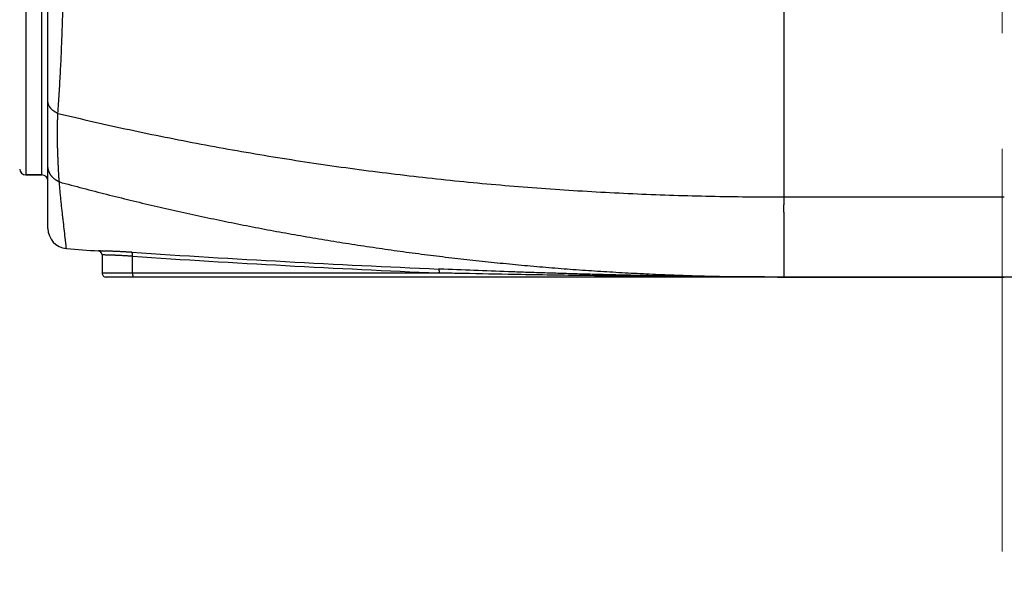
# Model space of a CAD drawing. Header units: millimetres. Extents: x 0 to 1071, y 0 to 742.
# Tile 84 of 127: x 301 to 326, y 359 to 373. Entities that reach past the tile are written whole.
import ezdxf

# ---------------------------------------------------------------- set-up
doc = ezdxf.new("R2010")
doc.units = ezdxf.units.MM
doc.header["$LTSCALE"] = 0.454724
doc.linetypes.add('CENTER', pattern=[50.8, 31.75, -6.35, 6.35, -6.35])
doc.layers.add('NoLayerName_001', color=7, linetype='Continuous')
doc.layers.add('NoLayerName_007', color=7, linetype='Continuous')
doc.styles.get("Standard").update_dxf_attribs({"font": 'txt', "bigfont": 'extfont2'})
doc.dimstyles.get("Standard").update_dxf_attribs({"dimtxt": 2.5, "dimasz": 2.5, "dimexe": 1, "dimexo": 1, "dimtad": 1, "dimdec": 3, "dimzin": 0, "dimdsep": 46, "dimtxsty": 'Standard', "dimcen": 2.5, "dimadec": 3, "dimazin": 0, "dimtfac": 0.75, "dimtdec": 3, "dimtmove": 0, "dimatfit": 3, "dimfxl": 1, "dimarcsym": 0})

# ---------------------------------------------------------------- blocks, each defined once
blk = doc.blocks.new('_OPEN30')
at = {"color": 0, "linetype": 'ByBlock', "lineweight": -2}
for p, q in [((-1, 0.267949), (0, 0)), ((0, 0), (-1, -0.267949)), ((0, 0), (-1, 0))]:
    blk.add_line(p, q, dxfattribs=at)
blk = doc.blocks.new('*D142')
at = {"layer": 'Defpoints', "color": 0}
for p in [(284, 427.831), (425, 422.9), (284, 325)]:
    blk.add_point(p, dxfattribs=at)
at = {"layer": 'NoLayerName_001', "color": 0, "linetype": 'Continuous', "lineweight": 13}
for p, q in [((284, 425.331), (284, 322.5)), ((425, 420.4), (425, 322.5)), ((421.25, 325), (287.75, 325))]:
    blk.add_line(p, q, dxfattribs=at)
at = {"layer": 'NoLayerName_001', "color": 0, "lineweight": 13, "xscale": 3.75, "yscale": 3.75, "zscale": 3.75, "rotation": 180}
blk.add_blockref('_OPEN30', (284, 325), dxfattribs=at)
at = {"layer": 'NoLayerName_001', "color": 0, "lineweight": 13, "xscale": 3.75, "yscale": 3.75, "zscale": 3.75}
blk.add_blockref('_OPEN30', (425, 325), dxfattribs=at)
at = {"layer": 'NoLayerName_001', "color": 0, "lineweight": 13, "insert": (354.5, 332.063), "char_height": 8.75, "attachment_point": 5}
blk.add_mtext('\\W0.8000;141', dxfattribs=at)

msp = doc.modelspace()

# ---------------------------------------------------------------- linework, layer by layer
at = {"layer": 'NoLayerName_001', "color": 4, "linetype": 'CENTER', "lineweight": 13}
msp.add_line((326, 416), (326, 359.75), dxfattribs=at)
at = {"layer": 'NoLayerName_001', "color": 60, "linetype": 'Continuous', "lineweight": 25}
for p, q in [((302.2001, 367.8112), (302.2001, 393.7148)), ((301.6462, 392.05), (301.6462, 369.15)), ((302.0501, 369.15), (302.0501, 392.05)), ((302.0501, 369.15), (301.6462, 369.15)), ((303.5501, 367.1509), (303.5501, 366.7)), ((304.3093, 366.7), (304.3093, 367.1168)), ((311.9631, 366.7), (303.5501, 366.7)), ((337.0501, 366.6), (303.6501, 366.6)), ((311.9631, 366.7), (311.9394, 366.701)), ((311.9672, 366.7989), (311.9438, 366.7999))]:
    msp.add_line(p, q, dxfattribs=at)
for centre, radius, start, end in [((301.6462, 369.3), 0.15, 181.5, 270), ((302.0501, 369), 0.15, 0, 90), ((302.7001, 367.8112), 0.5, 180.00005, 265.43674), ((320.5425, 591.3656), 224.7653, 265.436741, 265.640622), ((303.4501, 367.1509), 0.1, 359.99937, 85.64802), ((326.9322, 712.5605), 346.0854, 266.249308, 267.517837), ((326.9786, 712.8599), 346.4854, 266.248662, 267.512293), ((303.6501, 366.7), 0.1, 180, 270.00006)]:
    msp.add_arc(centre, radius, start, end, dxfattribs=at)
for points, knots in [([(302.451, 370.6841), (302.4565, 370.7665), (302.4677, 370.9315), (302.4832, 371.179), (302.4977, 371.4266), (302.5111, 371.6742), (302.5236, 371.9219), (302.535, 372.1696), (302.5454, 372.4174), (302.5551, 372.6652), (302.5639, 372.9131), (302.5719, 373.1609), (302.5793, 373.4088), (302.5861, 373.6567), (302.5923, 373.9046), (302.5999, 374.2352), (302.6083, 374.6484), (302.617, 375.1443), (302.6245, 375.6403), (302.6322, 376.2189), (302.6405, 376.9628), (302.6485, 377.8721), (302.6549, 378.7814), (302.6587, 379.608), (302.6602, 380.1867), (302.6602, 380.5173), (302.6603, 380.6)], [0, 0, 0, 0, 0.2479948, 0.4959914, 0.7439885, 0.9919851, 1.2399811, 1.4879772, 1.7359737, 1.9839703, 2.2319662, 2.4799612, 2.7279561, 2.9759513, 3.2239463, 3.4719409, 3.9679291, 4.4639174, 4.9599049, 5.4558923, 6.1998747, 7.1918548, 8.1838348, 8.9278174, 9.671798, 9.9197916, 9.9197916, 9.9197916, 9.9197916]), ([(302.451, 370.6841), (302.4467, 370.6859), (302.438, 370.6895), (302.4252, 370.6953), (302.4126, 370.7015), (302.4001, 370.708), (302.3877, 370.7148), (302.3756, 370.722), (302.3637, 370.7295), (302.352, 370.7374), (302.3405, 370.7456), (302.3293, 370.7542), (302.3184, 370.7631), (302.3078, 370.7724), (302.2975, 370.782), (302.2875, 370.792), (302.278, 370.8024), (302.2688, 370.8131), (302.2601, 370.8242), (302.2518, 370.8356), (302.244, 370.8474), (302.2368, 370.8595), (302.2301, 370.8719), (302.224, 370.8847), (302.2185, 370.8977), (302.2137, 370.911), (302.2096, 370.9246), (302.2062, 370.9383), (302.2035, 370.9522), (302.2015, 370.9662), (302.2003, 370.9802), (302.2002, 370.9896), (302.2001, 370.9943)], [0, 0, 0, 0, 0.01406167, 0.02813453, 0.04221536, 0.05630163, 0.07039157, 0.08448417, 0.09857927, 0.11267759, 0.12678053, 0.14088612, 0.15499022, 0.16909024, 0.1831853, 0.1972764, 0.21136658, 0.22546099, 0.23956545, 0.2536771, 0.2677908, 0.28190388, 0.29601647, 0.31013176, 0.32425625, 0.33839845, 0.35255403, 0.36671076, 0.38085749, 0.39498478, 0.4090854, 0.42315491, 0.42315491, 0.42315491, 0.42315491]), ([(302.4851, 368.9743), (302.4835, 368.9933), (302.4802, 369.0311), (302.476, 369.088), (302.4722, 369.1449), (302.4687, 369.2019), (302.4656, 369.2588), (302.4627, 369.3158), (302.4601, 369.3728), (302.4575, 369.4298), (302.4551, 369.4868), (302.4529, 369.5437), (302.45, 369.6197), (302.4467, 369.7147), (302.4437, 369.8098), (302.4415, 369.8858), (302.44, 369.9428), (302.4387, 369.9998), (302.4377, 370.0569), (302.4369, 370.1139), (302.4365, 370.1709), (302.4365, 370.228), (302.4368, 370.285), (302.4375, 370.3421), (302.4387, 370.3991), (302.4403, 370.4561), (302.4423, 370.5132), (302.4447, 370.5701), (302.4475, 370.6271), (302.4499, 370.6651), (302.451, 370.6841)], [0, 0, 0, 0, 0.0570364, 0.1140735, 0.1711133, 0.2281563, 0.2852018, 0.3422481, 0.3992923, 0.4563333, 0.5133719, 0.5704088, 0.6274449, 0.7415178, 0.8555954, 0.9126355, 0.9696755, 1.0267149, 1.083754, 1.1407931, 1.1978337, 1.2548774, 1.3119248, 1.3689746, 1.4260251, 1.4830752, 1.5401237, 1.5971697, 1.6542126, 1.7112518, 1.7112518, 1.7112518, 1.7112518]), ([(302.451, 370.6841), (302.7472, 370.6146), (303.3389, 370.473), (304.2305, 370.2771), (305.1242, 370.0909), (306.0205, 369.9163), (306.9189, 369.7528), (307.8193, 369.6003), (308.7216, 369.4589), (309.6256, 369.3285), (310.5312, 369.2091), (311.4381, 369.1006), (312.3462, 369.0029), (313.2553, 368.9161), (314.1654, 368.8399), (315.0763, 368.7743), (315.9878, 368.7193), (316.8997, 368.6746), (317.8121, 368.6402), (318.7247, 368.6164), (319.6374, 368.6015), (320.2459, 368.6013), (320.5501, 368.6)], [0, 0, 0, 0, 0.9126247, 1.8254013, 2.7383187, 3.6513628, 4.5645165, 5.4777601, 6.3910713, 7.3044251, 8.2177942, 9.1311489, 10.0444662, 10.9577444, 11.8709824, 12.7841752, 13.6973146, 14.6103888, 15.5233825, 16.4362773, 17.3490516, 18.2616806, 18.2616806, 18.2616806, 18.2616806]), ([(302.2773, 369.1372), (302.2749, 369.1407), (302.27, 369.1475), (302.2632, 369.1581), (302.2567, 369.1688), (302.2504, 369.1798), (302.2445, 369.1909), (302.2389, 369.2022), (302.2337, 369.2137), (302.2288, 369.2253), (302.2243, 369.2371), (302.2201, 369.2491), (302.2164, 369.2611), (302.213, 369.2733), (302.21, 369.2856), (302.2073, 369.2979), (302.2051, 369.3103), (302.2033, 369.3228), (302.2018, 369.3353), (302.2008, 369.3479), (302.2002, 369.3604), (302.2001, 369.3688), (302.2001, 369.373)], [0, 0, 0, 0, 0.01256363, 0.02514122, 0.03773055, 0.05032957, 0.06293639, 0.07554938, 0.08816718, 0.10078874, 0.11341334, 0.12604071, 0.13867064, 0.15130148, 0.16393096, 0.17655682, 0.18917683, 0.2017889, 0.21439109, 0.22698164, 0.23955909, 0.25212228, 0.25212228, 0.25212228, 0.25212228]), ([(302.4851, 368.9743), (302.4811, 368.9761), (302.4729, 368.9796), (302.4608, 368.9852), (302.4488, 368.9912), (302.437, 368.9974), (302.4254, 369.004), (302.4139, 369.0109), (302.4026, 369.018), (302.3915, 369.0255), (302.3806, 369.0333), (302.3699, 369.0414), (302.3594, 369.0497), (302.3492, 369.0584), (302.3392, 369.0673), (302.3295, 369.0765), (302.32, 369.086), (302.3109, 369.0957), (302.302, 369.1057), (302.2934, 369.116), (302.2851, 369.1264), (302.2799, 369.1337), (302.2773, 369.1372)], [0, 0, 0, 0, 0.01333616, 0.02668307, 0.04003912, 0.05340288, 0.06677307, 0.08014865, 0.09352882, 0.10691301, 0.12030097, 0.13369274, 0.14708833, 0.1604856, 0.1738817, 0.18727402, 0.20066029, 0.21403857, 0.22740733, 0.24076547, 0.25411238, 0.26744796, 0.26744796, 0.26744796, 0.26744796]), ([(302.6603, 367.3128), (302.6596, 367.3202), (302.6582, 367.335), (302.6558, 367.3571), (302.6537, 367.3793), (302.6505, 367.4088), (302.6464, 367.4457), (302.6399, 367.5048), (302.6179, 367.6966), (302.5935, 367.9031), (302.5703, 368.1097), (302.5613, 368.1909), (302.5533, 368.2647), (302.5462, 368.3312), (302.5393, 368.3976), (302.5325, 368.4641), (302.5258, 368.5306), (302.5192, 368.5971), (302.5128, 368.6637), (302.5066, 368.7302), (302.5005, 368.7968), (302.4946, 368.8633), (302.4895, 368.9225), (302.4864, 368.9595), (302.4851, 368.9743)], [0, 0, 0, 0, 0.0222741, 0.0445588, 0.0668304, 0.0891079, 0.1336647, 0.1782182, 0.2673276, 0.7128729, 0.8019821, 0.8910913, 0.9579233, 1.0247554, 1.0915874, 1.1584195, 1.2252516, 1.2920839, 1.3589163, 1.4257488, 1.4925813, 1.5594137, 1.6262458, 1.6708004, 1.6708004, 1.6708004, 1.6708004]), ([(302.4851, 368.9743), (302.6813, 368.9219), (303.0732, 368.8158), (303.6632, 368.6645), (304.2545, 368.5179), (304.8471, 368.3769), (305.441, 368.2412), (306.0361, 368.1111), (306.6324, 367.9863), (307.2298, 367.8669), (307.8282, 367.7531), (308.4276, 367.6446), (309.028, 367.5416), (309.6293, 367.4439), (310.2314, 367.3517), (310.8343, 367.2649), (311.438, 367.1835), (312.0424, 367.1075), (312.6474, 367.0368), (313.253, 366.9715), (313.8592, 366.9116), (314.4659, 366.857), (315.073, 366.8076), (315.6806, 366.7636), (316.2886, 366.7248), (316.8968, 366.6913), (317.5053, 366.6631), (318.1141, 366.64), (318.7229, 366.6221), (319.3319, 366.6094), (319.941, 366.6013), (320.347, 366.6008), (320.5501, 366.6)], [0, 0, 0, 0, 0.6090538, 1.2181526, 1.8272874, 2.4364491, 3.0456285, 3.6548161, 4.2640024, 4.873178, 5.4823404, 6.0914922, 6.7006358, 7.309773, 7.9189056, 8.5280346, 9.1371609, 9.7462857, 10.3554117, 10.9645414, 11.5736769, 12.1828195, 12.7919701, 13.4011288, 14.0102955, 14.6194667, 15.2286368, 15.8377992, 16.4469467, 17.0560714, 17.6651645, 18.274217, 18.274217, 18.274217, 18.274217]), ([(304.293, 367.2164), (304.2806, 367.2172), (304.2559, 367.2188), (304.2188, 367.2211), (304.1817, 367.2234), (304.1446, 367.2256), (304.1075, 367.2277), (304.0704, 367.2297), (304.0333, 367.2317), (303.9962, 367.2335), (303.9591, 367.2353), (303.9219, 367.2371), (303.8848, 367.2387), (303.8477, 367.2402), (303.8106, 367.2417), (303.7734, 367.243), (303.7363, 367.2443), (303.6991, 367.2455), (303.6682, 367.2464), (303.6434, 367.2471), (303.6249, 367.2476), (303.6063, 367.248), (303.5753, 367.2487), (303.5382, 367.2492), (303.4948, 367.2504), (303.4701, 367.2505), (303.4577, 367.2506)], [0, 0, 0, 0, 0.03715963, 0.07431949, 0.11147952, 0.14863963, 0.18579976, 0.22295987, 0.26011991, 0.29727986, 0.3344397, 0.37159943, 0.40875905, 0.44591859, 0.48307813, 0.52023771, 0.55739731, 0.59455686, 0.63171627, 0.65029596, 0.66887572, 0.68745565, 0.70603586, 0.76177603, 0.79893189, 0.83609516, 0.83609516, 0.83609516, 0.83609516]), ([(304.3093, 367.1168), (304.2976, 367.1177), (304.2743, 367.1193), (304.2393, 367.1217), (304.2043, 367.1241), (304.1693, 367.1263), (304.1342, 367.1285), (304.0992, 367.1306), (304.0642, 367.1326), (304.0292, 367.1345), (303.9941, 367.1364), (303.963, 367.1379), (303.9357, 367.1392), (303.9124, 367.1403), (303.889, 367.1413), (303.8657, 367.1423), (303.8423, 367.1432), (303.8189, 367.1441), (303.7955, 367.145), (303.7722, 367.1458), (303.7488, 367.1465), (303.7254, 367.1472), (303.702, 367.1479), (303.6787, 367.1485), (303.6514, 367.1491), (303.628, 367.1497), (303.6085, 367.15), (303.5968, 367.1502), (303.5851, 367.1503), (303.5735, 367.1508), (303.5618, 367.1506), (303.554, 367.1508), (303.5501, 367.1509)], [0, 0, 0, 0, 0.03508006, 0.07016021, 0.10524038, 0.14032057, 0.17540074, 0.2104809, 0.24556104, 0.28064118, 0.31572137, 0.35080159, 0.37418839, 0.39757516, 0.42096188, 0.44434855, 0.46773518, 0.49112184, 0.51450859, 0.5378955, 0.56128262, 0.58466978, 0.60805666, 0.63144292, 0.65482856, 0.68991137, 0.70160396, 0.71329228, 0.7249853, 0.73669445, 0.74836781, 0.76007125, 0.76007125, 0.76007125, 0.76007125]), ([(304.3093, 367.1168), (304.3093, 367.118), (304.3095, 367.1203), (304.3096, 367.1237), (304.3098, 367.1272), (304.3099, 367.1306), (304.31, 367.1341), (304.31, 367.1375), (304.31, 367.141), (304.31, 367.1444), (304.31, 367.1479), (304.3099, 367.1513), (304.3098, 367.1548), (304.3096, 367.1583), (304.3094, 367.1617), (304.3092, 367.1652), (304.3089, 367.1686), (304.3086, 367.1721), (304.3082, 367.1755), (304.3078, 367.1789), (304.3074, 367.1823), (304.3069, 367.1857), (304.3063, 367.189), (304.3057, 367.1923), (304.3049, 367.1956), (304.304, 367.199), (304.3029, 367.2023), (304.3016, 367.2057), (304.3002, 367.209), (304.2984, 367.2122), (304.2961, 367.215), (304.2939, 367.2159), (304.293, 367.2164)], [0, 0, 0, 0, 0.00344778, 0.00689364, 0.01033839, 0.01378286, 0.01722792, 0.02067443, 0.02412332, 0.02757551, 0.03103197, 0.03449369, 0.03796163, 0.04143486, 0.04490995, 0.04838337, 0.05185163, 0.05531132, 0.05875907, 0.06219161, 0.06560577, 0.06899846, 0.07237278, 0.07574578, 0.07913821, 0.08257343, 0.08607765, 0.08968009, 0.09340023, 0.09709432, 0.10058398, 0.10394078, 0.10394078, 0.10394078, 0.10394078]), ([(304.3093, 366.7), (304.3093, 366.6988), (304.3093, 366.6965), (304.3093, 366.6929), (304.3094, 366.6894), (304.3095, 366.6859), (304.3096, 366.6823), (304.3098, 366.6788), (304.31, 366.6753), (304.3102, 366.6717), (304.3105, 366.6682), (304.3108, 366.6647), (304.3112, 366.6611), (304.3116, 366.6576), (304.312, 366.654), (304.3125, 366.6505), (304.313, 366.647), (304.3136, 366.6435), (304.3142, 366.64), (304.3148, 366.6365), (304.3155, 366.6331), (304.3162, 366.6297), (304.317, 366.6263), (304.3178, 366.623), (304.3188, 366.6196), (304.3199, 366.6163), (304.3213, 366.613), (304.3229, 366.6096), (304.3249, 366.6063), (304.3271, 366.6033), (304.3298, 366.6006), (304.3322, 366.6003), (304.3333, 366.6)], [0, 0, 0, 0, 0.0035371, 0.00707194, 0.01060543, 0.01413849, 0.01767211, 0.0212073, 0.02474512, 0.0282867, 0.03183319, 0.0353858, 0.03894577, 0.04251289, 0.04608339, 0.04965302, 0.05321751, 0.05677258, 0.06031398, 0.06383743, 0.0673387, 0.07081353, 0.07426079, 0.0776976, 0.08115045, 0.08465071, 0.08823583, 0.09194977, 0.09583803, 0.0997525, 0.10338046, 0.10677988, 0.10677988, 0.10677988, 0.10677988]), ([(311.9631, 366.7), (311.9631, 366.7012), (311.9632, 366.7035), (311.9633, 366.707), (311.9634, 366.7105), (311.9634, 366.7139), (311.9634, 366.7174), (311.9634, 366.7209), (311.9634, 366.7244), (311.9633, 366.7279), (311.9631, 366.7314), (311.963, 366.7349), (311.9628, 366.7384), (311.9625, 366.7419), (311.9622, 366.7454), (311.9619, 366.7489), (311.9616, 366.7524), (311.9611, 366.7559), (311.9607, 366.7593), (311.9602, 366.7628), (311.9597, 366.7662), (311.9591, 366.7695), (311.9585, 366.7729), (311.9578, 366.7762), (311.9569, 366.7796), (311.9559, 366.7829), (311.9547, 366.7862), (311.9533, 366.7896), (311.9516, 366.793), (311.9496, 366.7961), (311.9472, 366.7989), (311.9448, 366.7994), (311.9438, 366.7999)], [0, 0, 0, 0, 0.00348729, 0.00697243, 0.01045629, 0.01393977, 0.01742384, 0.02090945, 0.02439763, 0.02788941, 0.0313859, 0.03488822, 0.0383975, 0.0419132, 0.04543162, 0.04894876, 0.05246065, 0.05596334, 0.05945294, 0.06292556, 0.06637738, 0.06980465, 0.07320802, 0.07660533, 0.08002088, 0.08348267, 0.08702306, 0.09067903, 0.09448404, 0.09828747, 0.10184073, 0.1052122, 0.1052122, 0.1052122, 0.1052122]), ([(320.5501, 366.6), (320.2638, 366.6004), (319.6913, 366.6006), (318.8325, 366.6043), (317.9738, 366.6098), (317.115, 366.6174), (316.2563, 366.6269), (315.3976, 366.6383), (314.5389, 366.6514), (313.5372, 366.6685), (312.6786, 366.6849), (312.1062, 366.697), (311.9631, 366.7)], [0, 0, 0, 0, 0.8587655, 1.7175324, 2.5763009, 3.4350714, 4.2938442, 5.1526192, 6.0113954, 6.8701714, 8.15833, 8.5877136, 8.5877136, 8.5877136, 8.5877136]), ([(320.5501, 366.6), (320.407, 366.6002), (320.1208, 366.6003), (319.6915, 366.6022), (319.2622, 366.605), (318.833, 366.6089), (318.4037, 366.6139), (317.9745, 366.62), (317.5452, 366.627), (317.116, 366.635), (316.6868, 366.644), (316.2577, 366.6539), (315.8285, 366.6648), (315.3994, 366.6765), (314.9702, 366.689), (314.5412, 366.7024), (314.1121, 366.7166), (313.54, 366.7366), (312.8251, 366.7632), (312.2532, 366.7872), (311.9672, 366.7989)], [0, 0, 0, 0, 0.4292773, 0.8585555, 1.2878353, 1.7171167, 2.1463998, 2.5756845, 3.0049712, 3.4342601, 3.8635514, 4.292845, 4.7221407, 5.1514382, 5.580737, 6.0100363, 6.4393353, 6.8686332, 7.7272204, 8.585788, 8.585788, 8.585788, 8.585788])]:
    msp.add_open_spline(points, degree=3, knots=knots, dxfattribs=at)
at = {"layer": 'NoLayerName_007', "color": 60, "linetype": 'Continuous', "lineweight": 25}
for p, q in [((320.5501, 380.6), (320.5501, 368.6)), ((301.6462, 369.15), (302.0501, 369.15)), ((320.5501, 368.6), (326.0501, 368.6)), ((320.5501, 368.6), (320.5501, 368.4164)), ((320.5501, 367.6928), (320.5501, 366.6)), ((320.5501, 366.6), (326.0501, 366.6))]:
    msp.add_line(p, q, dxfattribs=at)
msp.add_open_spline([(320.5501, 368.4164), (320.5493, 368.4111), (320.5477, 368.4005), (320.5461, 368.3845), (320.5449, 368.3684), (320.5442, 368.3523), (320.5438, 368.3362), (320.5437, 368.3201), (320.544, 368.304), (320.5445, 368.2879), (320.5452, 368.2718), (320.5466, 368.245), (320.5482, 368.2183), (320.5496, 368.1915), (320.5504, 368.1754), (320.5511, 368.1593), (320.5517, 368.1433), (320.5522, 368.1272), (320.5526, 368.1111), (320.5528, 368.095), (320.5529, 368.0789), (320.553, 368.0628), (320.5529, 368.0414), (320.5528, 368.0092), (320.5526, 367.977), (320.5525, 367.9502), (320.5525, 367.9341), (320.5526, 367.9127), (320.5528, 367.8805), (320.5531, 367.8483), (320.5532, 367.8215), (320.5533, 367.8054), (320.5532, 367.7893), (320.5531, 367.7732), (320.5528, 367.7571), (320.5524, 367.741), (320.5518, 367.7249), (320.5511, 367.7088), (320.5504, 367.6981), (320.5501, 367.6928)], degree=3, knots=[0, 0, 0, 0, 0.01609017, 0.03218705, 0.04829351, 0.06440841, 0.08052705, 0.09664155, 0.11274392, 0.12883721, 0.1449263, 0.16101412, 0.20928165, 0.22537272, 0.2414638, 0.25755437, 0.27364417, 0.28973328, 0.30582214, 0.32191141, 0.33800144, 0.35409225, 0.37018359, 0.40236597, 0.45063542, 0.46672372, 0.48281127, 0.49889868, 0.53107636, 0.57936033, 0.5954593, 0.61155827, 0.62765601, 0.64375161, 0.65984455, 0.6759348, 0.69202291, 0.70811007, 0.72419824, 0.72419824, 0.72419824, 0.72419824], dxfattribs=at)

# ---------------------------------------------------------------- dimensions: what is measured, and where the dimension line sits
at = {"layer": 'NoLayerName_001', "color": 3, "linetype": 'Continuous', "lineweight": 13}
dim = msp.add_linear_dim(base=(284, 325), p1=(425, 422.9), p2=(284, 427.8308), angle=180, text='\\W0.8000;<>', dimstyle='Standard', override={"dimtxt": 8.75, "dimasz": 3.75, "dimexe": 2.5, "dimexo": 2.5, "dimgap": 2.5, "dimzin": 8, "dimblk": 'OPEN30', "dimclrd": 0, "dimclre": 0, "dimclrt": 0, "dimtp": 0, "dimtm": 0, "dimlwd": 13, "dimlwe": 13}, dxfattribs=at)
dim.commit()
dim.dimension.update_dxf_attribs({"geometry": '*D142', "text_midpoint": (354.5, 325), "dimtype": 160})

doc.saveas('drawing.dxf')
